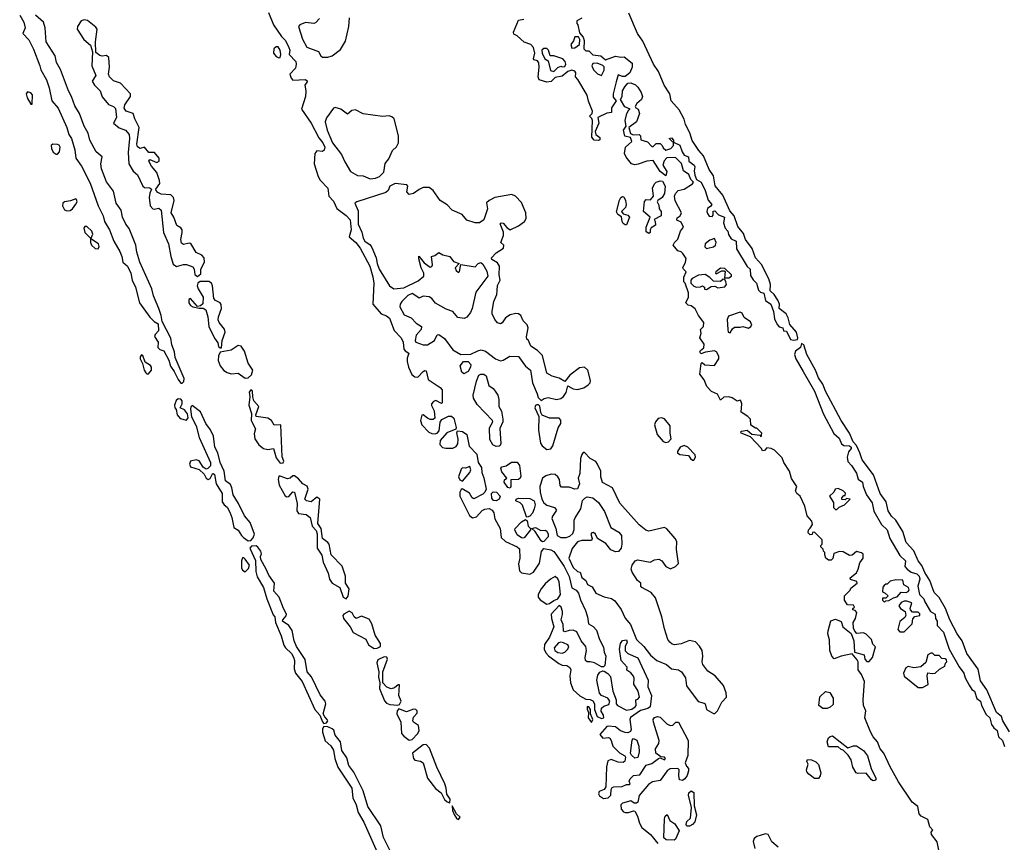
# Model space of a CAD drawing. Extents: x 2923744 to 3052146, y 543855 to 918667.
# Tile 40 of 50: x 2969146 to 2976170, y 861969 to 867833. Entities that reach past the tile are written whole.
import ezdxf

# ---------------------------------------------------------------- set-up
doc = ezdxf.new("R2010")
doc.units = 0

msp = doc.modelspace()

# ---------------------------------------------------------------- linework, layer by layer
at = {"layer": '0CON10XD'}
for points in [[(2969145.7, 867865.7), (2969175.7, 867815.7), (2969185.8, 867775), (2969168.6, 867735), (2969210.2, 867690.2), (2969243.3, 867623.3), (2969289.3, 867505), (2969295.3, 867475), (2969336.5, 867405), (2969356.7, 867346.7), (2969374.6, 867255), (2969421.2, 867201.2), (2969482.8, 867065), (2969496.2, 867015), (2969515.3, 866985.3), (2969538.2, 866905), (2969545.3, 866845.3), (2969587.5, 866787.5), (2969647.7, 866667.7), (2969705.6, 866505.6), (2969742.3, 866435), (2969750, 866395), (2969785.2, 866335), (2969816.4, 866255), (2969860.8, 866180.8), (2969874.8, 866145), (2969881.3, 866105), (2969915, 866075.5), (2969937.8, 866025), (2969947, 865975), (2969972.7, 865925), (2970000.9, 865815), (2970075, 865712.9), (2970105, 865682), (2970134, 865664), (2970135.7, 865615), (2970111.6, 865588.4), (2970107.7, 865575), (2970133.1, 865535), (2970132.2, 865495), (2970145, 865482.5), (2970175, 865471.2), (2970208.5, 865405), (2970222.4, 865362.4), (2970247.9, 865325), (2970275, 865268.1), (2970295, 865242.9), (2970305, 865242)], [(2970305, 865242), (2970315.6, 865254.4), (2970318.5, 865275), (2970255.8, 865425), (2970250, 865465), (2970230, 865515), (2970223.7, 865563.7), (2970162.3, 865682.3), (2970155.8, 865725), (2970138.9, 865775), (2970100.6, 865865), (2970088.8, 865915), (2970002.5, 866105), (2969980.6, 866175), (2969974.3, 866225), (2969925.5, 866345), (2969903.8, 866375), (2969880, 866425), (2969869.5, 866475), (2969834.6, 866524.6), (2969815, 866611.2), (2969765, 866678), (2969729.2, 866770.8), (2969724.2, 866805), (2969733.3, 866855), (2969691.5, 866891.5), (2969645.8, 866975), (2969634.5, 867025), (2969604.5, 867075), (2969573.1, 867163.1), (2969539.5, 867219.5), (2969515.4, 867285), (2969493.2, 867325), (2969436.8, 867476.8), (2969408.5, 867528.5), (2969398.2, 867575), (2969335.5, 867675), (2969328, 867775), (2969314.4, 867815), (2969258.6, 867865)], [(2970415, 866002.4), (2970438, 866022), (2970438.6, 866055), (2970463, 866105), (2970461.2, 866135), (2970445, 866155.4), (2970405, 866173.5), (2970367.6, 866237.6), (2970355, 866240), (2970315, 866230), (2970300.4, 866240.4), (2970294.8, 866265), (2970305.8, 866315), (2970303.8, 866335), (2970295, 866348.2), (2970266.5, 866366.5), (2970245.7, 866425), (2970226.4, 866455), (2970247.2, 866542.8), (2970243.9, 866565), (2970224.2, 866584.2), (2970155, 866590), (2970130.6, 866600.6), (2970118.2, 866615), (2970117.5, 866625), (2970144.7, 866665), (2970143.4, 866686.6), (2970123.9, 866743.9), (2970085, 866789.2), (2970067.5, 866825), (2970075, 866835.8), (2970125, 866814.6), (2970141.2, 866825), (2970141.8, 866845), (2970106.6, 866886.6), (2970066, 866886), (2970035, 866923.3), (2970005, 866914.5), (2969986.7, 866926.7), (2969981.2, 866945), (2969996.8, 867065), (2969966.3, 867125), (2969954.1, 867164.1), (2969905, 867180.2), (2969891.1, 867201.1), (2969895.6, 867225), (2969935.6, 867285), (2969935.8, 867305), (2969865, 867380.4), (2969815, 867396.5), (2969785.6, 867425), (2969780, 867445), (2969785.8, 867495), (2969782.6, 867562.6), (2969765, 867578.2), (2969735, 867573.4), (2969717.4, 867577.4), (2969688.3, 867598.3), (2969686.3, 867675), (2969698.9, 867765), (2969689.5, 867779.5), (2969628.3, 867828.3), (2969605, 867832.7), (2969585, 867824.2), (2969557.5, 867785), (2969556.1, 867765), (2969602.5, 867692.5), (2969651.1, 867651.1), (2969664.2, 867604.2), (2969660.3, 867505), (2969688.8, 867435), (2969663.1, 867395), (2969679.1, 867365), (2969720.2, 867325), (2969735, 867282.3), (2969779, 867229), (2969815, 867213.6), (2969828.7, 867198.7), (2969837.4, 867135), (2969815.7, 867095), (2969855, 867061.9), (2969900.8, 867045), (2969925.5, 867015), (2969929.6, 866985), (2969919.7, 866885), (2969924.2, 866804.2), (2969955, 866753.8), (2969985, 866725.8), (2970025, 866645.4), (2970035, 866637.5), (2970074.2, 866634.2), (2970085.9, 866625.9), (2970073.6, 866596.4), (2970069.2, 866565), (2970076.9, 866505), (2970095, 866484.7), (2970105, 866481.6), (2970138.5, 866488.5), (2970155.6, 866475.6), (2970170.9, 866315), (2970207, 866235), (2970223.8, 866145), (2970240.9, 866090.9), (2970265, 866072.4), (2970315, 866088.6), (2970335, 866088.4), (2970380.6, 866070.6), (2970389.3, 866055), (2970395, 866015.6), (2970415, 866002.4)], [(2970921.2, 867885), (2970957.3, 867797.3), (2971013.8, 867713.8), (2971041.5, 867685), (2971066.5, 867635), (2971071.9, 867615), (2971067.5, 867585), (2971116.1, 867535), (2971119.1, 867515), (2971112.2, 867487.8), (2971073.3, 867445), (2971081.2, 867415), (2971095, 867401.2), (2971185, 867407.5), (2971200, 867395), (2971180, 867365), (2971187.1, 867325), (2971185.6, 867285), (2971156.7, 867195), (2971223.8, 867095), (2971280.2, 866990.2), (2971307.7, 866955), (2971321.5, 866925), (2971317.8, 866902.2), (2971305, 866894.4), (2971265, 866898.8), (2971251.9, 866878.1), (2971247, 866805), (2971274.4, 866714.4), (2971289.5, 866689.5), (2971342.9, 866632.9), (2971350.4, 866575), (2971385, 866539.1), (2971407, 866487), (2971475, 866437.5), (2971502.9, 866405), (2971510.2, 866335), (2971496.4, 866285), (2971544.7, 866245), (2971575.3, 866205), (2971643, 866075), (2971665, 865998.8), (2971671.1, 865955), (2971666, 865805), (2971724.2, 865735), (2971762.9, 865722.9), (2971783.8, 865705), (2971817.9, 865617.9), (2971867.3, 865565), (2971880.3, 865535), (2971886.6, 865485), (2971895, 865472.1), (2971922.5, 865455), (2971910.5, 865419.5), (2971909.5, 865395), (2971918.6, 865355), (2971943.7, 865303.7), (2971965, 865287.1), (2971986, 865284), (2972025, 865325.8), (2972035, 865332), (2972045, 865328.8), (2972058.7, 865268.7), (2972145, 865210.9), (2972158.8, 865195), (2972159.2, 865100.8), (2972155, 865096.7), (2972115, 865118.5), (2972097.8, 865112.2), (2972082.5, 865095), (2972082.3, 865082.3), (2972102, 865045), (2972108.3, 864991.7), (2972095, 864982), (2972075, 864983.3), (2972055, 864991.5), (2972025, 865015.7), (2972015, 865014.2), (2972003.8, 864975), (2972015, 864944.5), (2972065, 864892.9), (2972085, 864882.2), (2972110.3, 864879.7), (2972124.4, 864885.6), (2972137.1, 864902.9), (2972145.8, 864964.2), (2972157.1, 864982.9), (2972204.7, 865005.3), (2972225.3, 865005.3), (2972242, 864992), (2972258.8, 864925), (2972256.4, 864913.6), (2972192.5, 864887.5), (2972145, 864833.3), (2972143.8, 864805), (2972162.2, 864782.2), (2972185, 864777.2), (2972235, 864779.4), (2972259.8, 864790.2), (2972271.6, 864808.4), (2972272.8, 864842.8), (2972263, 864887), (2972268.3, 864901.7), (2972305, 864897.2), (2972335.4, 864875), (2972353, 864793), (2972406.7, 864735), (2972416.2, 864675), (2972440.8, 864640.8), (2972442.7, 864605), (2972456.9, 864566.9), (2972473.1, 864485), (2972464.5, 864465), (2972449.8, 864450.2), (2972385, 864416.8), (2972373.1, 864423.1), (2972355, 864457.1), (2972302.5, 864487.5), (2972295, 864484.3), (2972285.3, 864464.7), (2972285.2, 864435), (2972355, 864297.9), (2972375, 864282.2), (2972405, 864288.2), (2972445, 864333.3), (2972465, 864344.2), (2972495, 864348.4), (2972516.8, 864336.8), (2972527.4, 864317.4), (2972535, 864274.2), (2972572.7, 864205), (2972580.4, 864140.4), (2972611.9, 864111.9), (2972694.7, 864074.7), (2972710, 864060), (2972714.4, 863995), (2972704.5, 863954.5), (2972711.4, 863905), (2972725, 863890), (2972785, 863879.5), (2972810, 863895), (2972855, 863958.8), (2972867.3, 864042.7), (2972885, 864062), (2972935, 864052.9), (2972955, 864040.7), (2972975, 864016.4), (2973028.9, 863935), (2973065, 863863.5), (2973083.8, 863783.8), (2973115.8, 863765), (2973131.4, 863745), (2973146.3, 863696.3), (2973181.9, 863621.9), (2973196.9, 863575), (2973204, 863525), (2973237.4, 863507.4), (2973261.2, 863481.2), (2973280.9, 863415), (2973309.3, 863359.3), (2973314, 863325), (2973326.2, 863295), (2973320.6, 863229.4), (2973309.4, 863220.6), (2973295, 863220), (2973247.4, 863247.4), (2973215.3, 863255.3), (2973195, 863256.2), (2973181.5, 863265), (2973179.5, 863285), (2973188.7, 863335), (2973183.3, 863363.3), (2973151.8, 863405), (2973119.2, 863469.2), (2973095, 863481.6), (2973065, 863479.7), (2973035, 863468.9), (2973025, 863474), (2973022.3, 863522.3), (2973007.5, 863555), (2973018.3, 863591.7), (2973017, 863613), (2973007.7, 863645), (2972995, 863656.9), (2972937.8, 863595), (2972938.8, 863565), (2972955.8, 863505), (2972925, 863430.5), (2972890.1, 863379.9), (2972886.7, 863345), (2972898.7, 863318.7), (2972917.2, 863297.2), (2972992.2, 863242.2), (2973015, 863232.4), (2973048.8, 863228.8), (2973070, 863215), (2973078, 863198), (2973070.9, 863155), (2973073.9, 863105), (2973093.3, 863055), (2973142.3, 863012.3), (2973185, 862989.5), (2973215, 862987.7), (2973235, 862976.5), (2973246.2, 862955), (2973247.1, 862915), (2973265, 862866.2), (2973295, 862850.8), (2973312.5, 862855), (2973310, 862875), (2973294.5, 862904.5), (2973296.5, 862925), (2973311.7, 862938.3), (2973347.9, 862952.1), (2973354.5, 862975), (2973341.1, 862995), (2973296.2, 863016.2), (2973282.7, 863032.7), (2973262.8, 863125), (2973269.6, 863160.4), (2973285, 863182.2), (2973305, 863190), (2973315, 863187.5), (2973341.3, 863171.3), (2973359.7, 863149.7), (2973376.8, 863045), (2973400, 862985), (2973400, 862955), (2973410, 862945), (2973475, 862910), (2973511.7, 862918.3), (2973537.5, 862935), (2973542.5, 862945), (2973540, 862985), (2973555, 862990), (2973566.4, 863003.6), (2973556.7, 863045), (2973526, 863095), (2973528.8, 863138.8), (2973523.6, 863153.6), (2973506.4, 863176.4), (2973477.5, 863195), (2973478.3, 863218.3), (2973437.1, 863265), (2973424.3, 863345), (2973431.2, 863385), (2973445, 863407.5), (2973475, 863412.5), (2973478.8, 863395), (2973463.8, 863365), (2973464.3, 863334.3), (2973485, 863315.7), (2973555, 863283.3), (2973628, 863125), (2973625.8, 863075.8), (2973652.5, 863015), (2973643.3, 862935), (2973627.7, 862922.3), (2973575, 862907.5), (2973502.3, 862857.7), (2973498.5, 862845), (2973507.2, 862772.8), (2973502.5, 862757.5), (2973485, 862749.5), (2973465, 862750.5), (2973432.1, 862762.1), (2973395, 862792.5), (2973345, 862796.9), (2973335, 862794.2), (2973283.6, 862736.4), (2973305, 862711.4), (2973345, 862714.6), (2973355, 862710.4), (2973365.2, 862695.2), (2973376, 862655), (2973425.7, 862605.7), (2973462.9, 862585), (2973466.7, 862575), (2973462.6, 862547.4), (2973451.5, 862538.5), (2973415, 862540.8), (2973365, 862557.9), (2973341.1, 862548.9), (2973332.5, 862507.5), (2973326.8, 862363.2), (2973315, 862345.5), (2973279.5, 862330.5), (2973274.8, 862315), (2973281, 862301), (2973310.6, 862280.6), (2973344.6, 862285), (2973362, 862305), (2973364.7, 862345.3), (2973371.4, 862358.6), (2973385, 862364.6), (2973443.2, 862366.8), (2973475, 862380), (2973495, 862380), (2973500, 862385), (2973493.3, 862405), (2973499.7, 862420.3), (2973525, 862444.3), (2973569.3, 862450.7), (2973615, 862518.8), (2973655, 862530), (2973703, 862567), (2973715, 862570), (2973745, 862557.5), (2973752.5, 862565), (2973745, 862576.2), (2973718.3, 862578.3), (2973684.2, 862604.2), (2973682, 862635), (2973705, 862673.3), (2973706.8, 862693.2), (2973666.9, 862825), (2973665.8, 862845), (2973675, 862858.8), (2973695, 862866), (2973715, 862861.2), (2973762.1, 862812.1), (2973785, 862801.4), (2973805.8, 862804.2), (2973827.5, 862825), (2973845, 862824), (2973914, 862695), (2973913, 862587), (2973892.5, 862535), (2973901.7, 862511.7), (2973917.5, 862495), (2973917, 862477), (2973906.2, 862445), (2973889.5, 862420.5), (2973875, 862410), (2973853.3, 862415), (2973847.5, 862445), (2973850, 862485), (2973840, 862495), (2973785, 862493.3), (2973765, 862478.8), (2973715, 862408.8), (2973660.6, 862399.4), (2973630.3, 862379.7), (2973565, 862302.5), (2973554.2, 862255), (2973545, 862247.1), (2973528.5, 862248.5), (2973505, 862264), (2973445, 862247.8), (2973434.6, 862235), (2973435.7, 862205), (2973452.5, 862185), (2973465, 862181.1), (2973488.7, 862181.3), (2973525, 862194), (2973535, 862190), (2973552.5, 862155), (2973566.2, 862105), (2973583.3, 862075), (2973645, 862024.3), (2973699.1, 861959.1)], [(2971285, 867842), (2971255, 867810), (2971245, 867806.2), (2971185, 867812.7), (2971143.3, 867796.7), (2971134.8, 867785.2), (2971162.1, 867695), (2971195, 867637.3), (2971277, 867607), (2971293.1, 867575), (2971305, 867566.9), (2971345, 867564.6)], [(2971345, 867564.6), (2971375.2, 867574.8), (2971435, 867620.5), (2971470.7, 867679.3), (2971492.8, 867785), (2971499, 867845)], [(2973275, 866971.2), (2973245, 866973.8), (2973227.5, 866995), (2973232.5, 867115), (2973228.3, 867128.3), (2973210, 867145), (2973230, 867165), (2973231.7, 867181.7), (2973202.7, 867252.7), (2973194.2, 867295), (2973127, 867407), (2973110, 867425), (2973112.5, 867455), (2973106.7, 867466.7), (2973085, 867473.3), (2973055, 867463.3), (2973015, 867430), (2972965, 867421.2), (2972937.5, 867392.5), (2972905, 867386.7), (2972852.5, 867405), (2972843.8, 867425), (2972852.5, 867495), (2972850, 867525), (2972838.8, 867538.8), (2972816.4, 867546.4), (2972810, 867555), (2972820, 867595), (2972810, 867635), (2972792.5, 867655), (2972745, 867672.5), (2972695, 867717.5), (2972670, 867730), (2972667.5, 867745), (2972705, 867830), (2972743, 867837)], [(2973155.9, 867844.1), (2973120, 867825), (2973120, 867805), (2973127, 867797), (2973140, 867740), (2973165, 867707.5), (2973172.5, 867685), (2973170, 867625), (2973185, 867610), (2973205, 867610), (2973235, 867582.5), (2973292.5, 867575), (2973325, 867546.7), (2973395, 867574), (2973435, 867565.8), (2973457.7, 867567.7), (2973515, 867522.5), (2973516.1, 867493.9), (2973497.5, 867455), (2973465, 867427.5), (2973445, 867427.5), (2973415, 867440), (2973400.5, 867389.5), (2973378.8, 867305), (2973380.5, 867280.5), (2973400, 867255), (2973366.7, 867205), (2973368.3, 867171.7), (2973335, 867167.5), (2973270, 867135), (2973278, 867095), (2973250, 867035), (2973256.7, 867015), (2973285, 866992.5), (2973285, 866977.5), (2973275, 866971.2)], [(2974027, 865493), (2974028.8, 865518.8), (2973998.8, 865565), (2974007, 865597), (2974003.3, 865625), (2974023.6, 865646.4), (2974026.2, 865675), (2973987.5, 865725), (2973965, 865772.5), (2973935, 865792.5), (2973915, 865796.7), (2973898.8, 865815), (2973916.7, 865855), (2973916.7, 865885), (2973893.6, 865953.6), (2973882.5, 865965), (2973883.6, 865996.4), (2973900, 866035), (2973880, 866055), (2973877.5, 866065), (2973896.4, 866103.6), (2973899.3, 866129.3), (2973876.4, 866166.4), (2973865, 866177.5), (2973840, 866185), (2973807.5, 866225), (2973816.7, 866245), (2973841.4, 866268.6), (2973858.8, 866325), (2973880, 866355), (2973865, 866390), (2973833, 866403), (2973835, 866420), (2973856.4, 866433.6), (2973867.5, 866455), (2973822.3, 866542.3), (2973816.7, 866575), (2973823.3, 866595), (2973842.5, 866615), (2973885, 866623.8), (2973945, 866662.5), (2973952.5, 866675), (2973933.9, 866693.9), (2973919.3, 866729.3), (2973880, 866755), (2973867, 866807), (2973825, 866850), (2973763, 866847), (2973743, 866827), (2973732.5, 866795), (2973761.7, 866751.7), (2973755, 866720), (2973715, 866750), (2973665, 866830), (2973620, 866825), (2973557, 866803), (2973535, 866798.6), (2973510, 866805), (2973471.7, 866851.7), (2973459.5, 866879.5), (2973468.1, 866925), (2973511.4, 866965), (2973501.9, 866991.9), (2973463.1, 867003.1), (2973454, 867045), (2973473.3, 867075), (2973465.8, 867115), (2973475.9, 867164.1), (2973490, 867190), (2973500, 867195), (2973462.2, 867212.2), (2973432.5, 867265), (2973443.3, 867285), (2973446, 867325), (2973462, 867355), (2973485, 867380), (2973505, 867383.8), (2973538.1, 867368.1), (2973555, 867351.2), (2973580, 867315), (2973588, 867285), (2973581.2, 867265), (2973548.8, 867235), (2973537.5, 867215), (2973540, 867205), (2973557.5, 867195), (2973566.7, 867165), (2973546.4, 867103.6), (2973490, 867065), (2973502.4, 867022.4), (2973521.3, 867011.3), (2973565, 867013.8), (2973573.8, 867005), (2973577, 866977), (2973625, 866962.5), (2973655, 866930), (2973665, 866930), (2973685, 866950), (2973715, 866950), (2973730, 866935), (2973735, 866920), (2973755, 866902.5), (2973790, 866915), (2973810, 866935), (2973810, 866960), (2973801.7, 866961.7), (2973780, 866985), (2973795, 866990), (2973810, 866975), (2973810, 866960), (2973855, 866937.5), (2973871.2, 866891.2), (2973887, 866867), (2973917.5, 866855), (2973920, 866825), (2973956.7, 866795), (2973962.5, 866785), (2973957.5, 866755), (2973962.5, 866725), (2973973.3, 866693.3), (2974007.5, 866675), (2974036.4, 866616.4), (2974057, 866547), (2974082.5, 866515), (2974076.4, 866503.6), (2974053, 866487), (2974047.5, 866465), (2974051.7, 866451.7), (2974065, 866432.5), (2974085, 866430), (2974091.7, 866438.3), (2974093.3, 866466.7), (2974105, 866470), (2974130.8, 866440.8), (2974172.5, 866425), (2974166, 866385), (2974177.3, 866347.3), (2974198, 866325), (2974202.3, 866302.3), (2974221.1, 866271.1), (2974256.7, 866255), (2974259.2, 866199.2), (2974334.4, 866074.4), (2974356, 866055), (2974358.6, 866008.6), (2974377.3, 865977.3), (2974400.8, 865955), (2974415.6, 865905), (2974430.7, 865890.7), (2974455, 865882.5), (2974465, 865831.2), (2974503.8, 865803.8), (2974522.7, 865752.7), (2974530.4, 865700.4), (2974548.9, 865658.9), (2974564.5, 865644.5), (2974590, 865635), (2974594.2, 865614.2), (2974615, 865612.5), (2974645, 865553.3), (2974665, 865548.8), (2974695, 865552.5), (2974697.5, 865565), (2974687.8, 865605), (2974640.5, 865660.5), (2974627.5, 865707.5), (2974612.9, 865735), (2974564.3, 865774.3), (2974565.6, 865805), (2974555, 865833.3), (2974526.9, 865875), (2974499.2, 865899.2), (2974502.9, 865945), (2974490, 865985), (2974437, 866087), (2974395.8, 866135), (2974371, 866201), (2974323.9, 866265), (2974309.3, 866309.3), (2974268.7, 866358.7), (2974242.5, 866435), (2974210.8, 866470.8), (2974161.9, 866581.9), (2974107.8, 866647.8), (2974095, 866720), (2974064.3, 866764.3), (2974022.9, 866862.9), (2973990.3, 866900.2), (2973942.2, 866972.2), (2973926.3, 867026.3), (2973894.2, 867085), (2973884.8, 867124.8), (2973849.3, 867189.3), (2973792.8, 867255), (2973782.5, 867305), (2973743.2, 867365), (2973703.4, 867463.4), (2973667.9, 867515), (2973590.3, 867680.2), (2973554, 867735), (2973490.4, 867880.4)], [(2973085, 867630), (2973105, 867632.5), (2973140, 867655), (2973141.7, 867691.7), (2973131.7, 867711.7), (2973105, 867710), (2973096.7, 867683.3), (2973077.5, 867655), (2973085, 867630)], [(2970995, 867561.4), (2971005, 867563.8), (2971008.9, 867585), (2971002.9, 867615), (2970988.6, 867638.6), (2970975, 867640), (2970957.5, 867625), (2970955.6, 867595), (2970975, 867570.6), (2970995, 867561.4)], [(2972955, 867462.5), (2972985, 867492.5), (2973005, 867502.5), (2973015, 867497.5), (2973035, 867500), (2973042.5, 867515), (2973037.5, 867535), (2973020, 867555), (2972955, 867576.2), (2972930, 867575), (2972917.5, 867615), (2972905, 867626.7), (2972885, 867627.5), (2972870, 867615), (2972872.5, 867595), (2972892.5, 867555), (2972915, 867540), (2972931.7, 867471.7), (2972955, 867462.5)], [(2973295, 867436.2), (2973315.8, 867474.2), (2973315, 867496.7), (2973305, 867506.7), (2973265, 867523.8), (2973235, 867520), (2973226.7, 867505), (2973238.8, 867475), (2973267, 867447), (2973295, 867436.2)], [(2969235, 867230), (2969236.9, 867296.9), (2969225, 867312), (2969202.1, 867317.9), (2969192.4, 867305), (2969199.3, 867275), (2969225, 867230), (2969235, 867230)], [(2971645, 866699.1), (2971685, 866702), (2971711.9, 866715), (2971742.9, 866745), (2971752.3, 866807.7), (2971779.7, 866840.3), (2971805, 866900.8), (2971833.1, 866926.9), (2971846.9, 866955), (2971848.5, 867005), (2971816.9, 867125), (2971801.2, 867141.2), (2971781.7, 867148.3), (2971735, 867143.1), (2971595, 867162), (2971540.7, 867190.7), (2971515, 867186.2), (2971485, 867160), (2971435.6, 867195.6), (2971395, 867205.8), (2971385, 867202.5), (2971335, 867132.7), (2971324.1, 867105), (2971339.8, 867045), (2971377.2, 866955), (2971441.8, 866871.8), (2971465, 866818.8), (2971505, 866751.8), (2971555, 866722.7), (2971595, 866718.6), (2971645, 866699.1)], [(2969405, 866873.4), (2969415, 866875.4), (2969428.9, 866891.1), (2969433.4, 866925), (2969427.3, 866937.3), (2969415, 866944.1), (2969382.5, 866945), (2969369.3, 866935), (2969371.4, 866915), (2969385, 866888.5), (2969405, 866873.4)], [(2972865, 865117.5), (2972886.9, 865133.1), (2972915, 865139.4), (2972975, 865124.4), (2973005, 865131.5), (2973025, 865145.6), (2973044.4, 865175), (2973055, 865222.5), (2973095, 865200.6), (2973124.5, 865195.5), (2973170.7, 865209.3), (2973200.9, 865229.1), (2973215.7, 865244.3), (2973218.7, 865261.3), (2973199.7, 865335), (2973175, 865355.4), (2973139.7, 865350.2), (2973071.3, 865298.7), (2973035, 865253.3), (2972995, 865276.2), (2972945, 865290.8), (2972905, 865313.3), (2972875, 865440), (2972840, 865475), (2972791.4, 865505), (2972775.3, 865545.3), (2972764.2, 865555), (2972761.3, 865571.3), (2972774.1, 865635), (2972765, 865656.4), (2972736.6, 865686.6), (2972719.7, 865725), (2972705, 865735.9), (2972685, 865738.8), (2972645, 865727.7), (2972611.9, 865708.1), (2972587.3, 865672.7), (2972575, 865664.7), (2972555, 865671.5), (2972535, 865694.5), (2972517.1, 865735), (2972516.5, 865755), (2972528.8, 865825), (2972549.7, 865875), (2972552.4, 865902.4), (2972553.2, 865936.8), (2972574.4, 865975), (2972566.2, 866015), (2972567.5, 866075), (2972555, 866099.2), (2972515, 866122.5), (2972512.5, 866135), (2972545, 866170), (2972597.5, 866205), (2972600, 866225), (2972577.5, 866245), (2972596.7, 866293.3), (2972597.5, 866317.5), (2972573.6, 866376.4), (2972580, 866385), (2972595, 866383.3), (2972621.1, 866351.1), (2972645, 866335.8), (2972705, 866364.5), (2972745.8, 866395), (2972758.8, 866415), (2972756.7, 866455), (2972725, 866530), (2972682.5, 866575), (2972655.8, 866585.8), (2972535, 866565.6), (2972493.8, 866545), (2972475, 866526.7), (2972482, 866485), (2972456.7, 866405), (2972425, 866384.1), (2972395, 866384), (2972335, 866404.6), (2972302.9, 866445), (2972230, 866475), (2972195, 866513.8), (2972145.6, 866545), (2972094.3, 866615), (2972065.6, 866635.6), (2972025, 866636.7), (2971995, 866623.5), (2971955, 866593.5), (2971925, 866586), (2971908, 866605), (2971914, 866645), (2971906.7, 866656.7), (2971825, 866666), (2971785, 866646.2), (2971773.3, 866615), (2971757.9, 866602.1), (2971550, 866535), (2971537.5, 866525), (2971559.8, 866469.8), (2971560.8, 866375), (2971587, 866317), (2971596.4, 866275), (2971608.1, 866255), (2971646.7, 866226.7), (2971658.7, 866208.7), (2971688.8, 866135), (2971694.8, 866095), (2971710.6, 866055), (2971784.5, 865935), (2971815, 865915.3), (2971885, 865921.1), (2971989.4, 865970.6), (2972028.9, 866005), (2972028.1, 866025), (2972008.9, 866065), (2971992.3, 866127.7), (2971993.6, 866146.4), (2972030.4, 866100.4), (2972075, 866069.2), (2972086.7, 866073.3), (2972090.8, 866085), (2972083.3, 866145), (2972107.7, 866152.3), (2972135, 866172.5), (2972165, 866156.7), (2972215, 866145.8), (2972239.7, 866109.7), (2972280, 866095), (2972252, 866065), (2972259.2, 866045), (2972275, 866030.8), (2972282.3, 866037.7), (2972292.5, 866087.5), (2972395, 866071.2), (2972415.7, 866094.3), (2972435, 866101.2), (2972448.9, 866088.9), (2972479.1, 866039.1), (2972484.5, 866005), (2972400.4, 865889.6), (2972374.7, 865775), (2972362.4, 865745), (2972335, 865713.3), (2972317.2, 865702.8), (2972271, 865711), (2972235, 865751.7), (2972188.6, 865768.6), (2972113, 865813), (2972085.5, 865845.5), (2972067.3, 865857.3), (2972025, 865861.4), (2971995, 865847.5), (2971965, 865869.6), (2971945, 865880), (2971915, 865867), (2971872.1, 865825), (2971860.3, 865805), (2971858.4, 865785), (2971888.7, 865728.7), (2971937.5, 865707.5), (2971975, 865668.6), (2972012, 865645), (2972010.8, 865625), (2971975, 865584), (2971966.2, 865546.2), (2971972.7, 865535), (2972025, 865514), (2972056, 865515), (2972105.7, 865545), (2972124.2, 865585.8), (2972135, 865589.2), (2972175, 865560.5), (2972235, 865480.5), (2972293.3, 865445), (2972365, 865447.9), (2972415, 865473.2), (2972438.5, 865478.5), (2972469.7, 865469.7), (2972540.5, 865415), (2972575, 865401.1), (2972594.7, 865405.3), (2972642.5, 865435), (2972705, 865430.8), (2972755, 865363.3), (2972790, 865335), (2972804.5, 865245), (2972836.3, 865166.3), (2972845, 865140), (2972865, 865117.5)], [(2973635, 866307.5), (2973615, 866320), (2973613.9, 866353.9), (2973642.5, 866425), (2973596.7, 866465), (2973603, 866537), (2973615, 866550), (2973645, 866547.5), (2973666, 866574), (2973660.8, 866635), (2973675.8, 866664.2), (2973686.1, 866673.9), (2973715, 866683.3), (2973731.7, 866681.7), (2973750, 866645), (2973746.7, 866595), (2973730, 866565), (2973697.5, 866545), (2973692.5, 866535), (2973705, 866510), (2973708, 866485), (2973721.2, 866465), (2973722.5, 866435), (2973671.7, 866408.3), (2973680, 866395), (2973681.7, 866368.3), (2973650.7, 866349.3), (2973642.5, 866335), (2973642.5, 866315), (2973635, 866307.5)], [(2969485, 866469.4), (2969505, 866472.9), (2969523.4, 866485), (2969545, 866517.1), (2969555.3, 866535), (2969552.1, 866552.1), (2969545, 866555.5), (2969508.7, 866541.3), (2969465.3, 866534.7), (2969454.2, 866525.8), (2969451.2, 866505), (2969465, 866478.4), (2969485, 866469.4)], [(2973475, 866370), (2973465, 866370), (2973450.7, 866380.7), (2973442.5, 866395), (2973438.3, 866428.3), (2973412.5, 866445), (2973403.8, 866463.8), (2973424.1, 866545.9), (2973433.9, 866566.1), (2973445, 866572.5), (2973455, 866570), (2973467.5, 866545), (2973473.3, 866515), (2973466.7, 866495), (2973440, 866465), (2973450, 866450), (2973485, 866440), (2973495.9, 866425.9), (2973475, 866370)], [(2969705, 866200.4), (2969713.4, 866215), (2969708.7, 866235), (2969661.2, 866265), (2969655.8, 866275), (2969666.7, 866305), (2969659.6, 866325), (2969625, 866357.9), (2969610.4, 866359.6), (2969604, 866346), (2969611.2, 866315), (2969650, 866275), (2969650.4, 866245), (2969658.8, 866225), (2969685, 866201.4), (2969705, 866200.4)], [(2974045, 866202.5), (2974055, 866203.3), (2974095, 866212.5), (2974110, 866225), (2974114, 866245), (2974102.5, 866272.5), (2974068.8, 866261.2), (2974036, 866235), (2974033.9, 866213.9), (2974045, 866202.5)], [(2974172.5, 865992.5), (2974205, 865993.8), (2974222.5, 866005), (2974223.3, 866015), (2974175, 866060), (2974145, 866062.5), (2974112.5, 866035), (2974110, 866025), (2974115, 866020), (2974155, 866042.5), (2974171.7, 866041.7), (2974177.5, 866037.5), (2974172.5, 865992.5)], [(2974045, 865910), (2974078.3, 865931.7), (2974105, 865932.5), (2974125, 865922.5), (2974175, 865927.5), (2974187.5, 865945), (2974183.3, 865965), (2974175, 865980), (2974165, 865982.5), (2974145, 865966.7), (2974095, 865970), (2974070, 865995), (2974035.8, 866015.8), (2973989.1, 866010.9), (2973942.5, 865987.5), (2973933.3, 865975), (2973932.5, 865955), (2973953.9, 865933.9), (2973975, 865926.7), (2974001.7, 865928.3), (2974016.4, 865936.4), (2974030, 865925), (2974031.7, 865911.7), (2974045, 865910)], [(2970585, 865492.5), (2970589.4, 865545), (2970611.6, 865605), (2970607.1, 865627.1), (2970567.5, 865675), (2970562.4, 865692.4), (2970564, 865715), (2970584.3, 865774.3), (2970583.3, 865803.3), (2970575, 865815.2), (2970541.4, 865831.4), (2970530, 865845), (2970521.7, 865935), (2970514.1, 865955), (2970495, 865965.6), (2970433, 865967), (2970415.8, 865955), (2970411.3, 865935), (2970417.7, 865915), (2970455.1, 865855.1), (2970452, 865808), (2970435, 865792.5), (2970415, 865788.1), (2970365, 865845.4), (2970352.4, 865837.6), (2970352, 865815), (2970365, 865795.5), (2970381.4, 865785), (2970426.1, 865776.1), (2970455, 865777.3), (2970473.3, 865765), (2970489, 865715), (2970495.8, 865645), (2970535, 865563.1), (2970559.4, 865529.4), (2970565, 865503.3), (2970575, 865492.5), (2970585, 865492.5)], [(2974215, 865600), (2974230.7, 865629.3), (2974245, 865640), (2974285, 865640), (2974305, 865646.7), (2974345, 865633.3), (2974362.5, 865645), (2974367.5, 865655), (2974358.3, 865678.3), (2974315, 865710), (2974300.7, 865740.7), (2974285, 865747.5), (2974201.2, 865718.8), (2974193.8, 865695), (2974197.5, 865625), (2974200, 865605), (2974215, 865600)], [(2970755, 865278.2), (2970775, 865279.6), (2970798.8, 865301.2), (2970809.8, 865335), (2970776.1, 865385), (2970749.1, 865469.1), (2970726.5, 865506.5), (2970705, 865510.2), (2970655, 865476.4), (2970575, 865462), (2970563.4, 865436.6), (2970562.6, 865402.6), (2970576.3, 865365), (2970603.1, 865333.1), (2970625, 865318.1), (2970655, 865309.2), (2970705, 865312.1), (2970755, 865278.2)], [(2976205.7, 862755), (2976160, 862835), (2976148.8, 862865), (2976113.8, 862893.8), (2976045.9, 863055.9), (2975999.7, 863119.7), (2975982.4, 863202.4), (2975903.1, 863315), (2975868.9, 863405), (2975833.2, 863455), (2975780, 863555), (2975751.2, 863635), (2975705, 863714.4), (2975669.3, 863749.3), (2975638.8, 863835), (2975602.7, 863892.7), (2975581.1, 863941.1), (2975555.3, 863975.3), (2975525, 864047.1), (2975469.5, 864105), (2975445.6, 864185), (2975395, 864264.2), (2975365, 864294), (2975342.1, 864332.1), (2975327.5, 864395), (2975284.4, 864455), (2975237.6, 864587.6), (2975155, 864696.2), (2975140, 864745), (2975115, 864796.2), (2975092.5, 864822.5), (2975065.6, 864885), (2975005.6, 864975), (2974894.5, 865185), (2974875.5, 865235.5), (2974845, 865278.8), (2974822.9, 865335), (2974760, 865445), (2974738.8, 865515), (2974722.5, 865525), (2974716.7, 865495), (2974680.5, 865469.5), (2974672.2, 865445), (2974681.5, 865415), (2974734.4, 865325), (2974815.5, 865185), (2974880.4, 865020.4), (2974953.3, 864883.3), (2974990.8, 864850.8), (2975008.6, 864808.6), (2975025, 864798), (2975066, 864796), (2975076.1, 864786.1), (2975077.5, 864775), (2975058.3, 864751.7), (2975048.6, 864715), (2975053.2, 864683.2), (2975080, 864655), (2975115, 864600), (2975126.6, 864556.6), (2975158, 864535), (2975162.9, 864505), (2975185.5, 864445.5), (2975227.5, 864387.5), (2975240, 864330), (2975294.3, 864235), (2975334.2, 864195), (2975353.5, 864133.5), (2975423.3, 864013.3), (2975463.8, 863975), (2975460.8, 863935), (2975476.2, 863915), (2975505, 863893.3), (2975545, 863883.3), (2975563.3, 863865), (2975567.5, 863845), (2975553.3, 863795), (2975565.6, 863735.6), (2975596.7, 863705), (2975602.3, 863682.3), (2975642.5, 863615), (2975676.7, 863595), (2975680, 863565), (2975690, 863545), (2975690, 863515), (2975735, 863467.5), (2975775.6, 863345.6), (2975848.6, 863218.6), (2975880, 863175), (2975890, 863140), (2975918.6, 863088.6), (2975938.6, 863058.6), (2975956.2, 863045), (2975974.2, 862994.2), (2976000, 862975), (2976006, 862945), (2976039.2, 862879.2), (2976067.5, 862855), (2976078.1, 862808.1), (2976094.3, 862784.3), (2976118.8, 862765), (2976129.3, 862719.3), (2976156.2, 862695), (2976170.7, 862650.7)], [(2970055, 865306.8), (2970065, 865307.5), (2970085.8, 865334.2), (2970086.3, 865356.3), (2970077.8, 865367.8), (2970040.8, 865390.9), (2970025, 865438.1), (2970015, 865444.4), (2970005, 865428.8), (2970004.8, 865415), (2970022.9, 865382.9), (2970033.8, 865335), (2970045, 865315.4), (2970055, 865306.8)], [(2975705, 861900), (2975691.7, 861971.7), (2975650, 862025), (2975648.3, 862041.7), (2975660, 862055), (2975638.3, 862078.3), (2975625, 862130), (2975575.9, 862155.9), (2975561.4, 862171.4), (2975552, 862225), (2975511.2, 862255), (2975415, 862400), (2975355, 862506.7), (2975311.2, 862605), (2975284.2, 862635), (2975265.9, 862685.9), (2975235, 862721.2), (2975215.8, 862755), (2975173.8, 862855), (2975182, 862905), (2975166.2, 862945), (2975163.8, 862985), (2975171.2, 863115), (2975150, 863165), (2975128.3, 863198.3), (2975126.2, 863255), (2975120.5, 863270.5), (2975085, 863312.5), (2975005, 863296.7), (2974955, 863277.5), (2974940, 863295), (2974924, 863335), (2974923, 863413), (2974910, 863455), (2974913.3, 863475), (2974931.7, 863548.3), (2974965, 863560), (2975005, 863542.5), (2975016.7, 863505), (2975077, 863457), (2975096.7, 863405), (2975100, 863325), (2975170, 863305), (2975173.6, 863273.6), (2975188.3, 863258.3), (2975205, 863257.5), (2975228.8, 863285), (2975251.7, 863361.7), (2975231.7, 863381.7), (2975222.5, 863415), (2975185, 863453.3), (2975165, 863461.2), (2975118.3, 863458.3), (2975103, 863473), (2975093.3, 863495), (2975092.5, 863535), (2975107.5, 863565), (2975117, 863607), (2975105, 863620), (2975090, 863625), (2975090, 863635), (2975100, 863645), (2975095, 863660), (2975051.7, 863661.7), (2975030, 863695), (2975030, 863725), (2975070, 863765), (2975075, 863780), (2975120, 863815), (2975118.3, 863828.3), (2975071.7, 863841.7), (2975070, 863855), (2975115, 863890), (2975127.5, 863915), (2975138.3, 863961.7), (2975162.5, 863995), (2975161.7, 864021.7), (2975151.7, 864031.7), (2975115, 864042.5), (2975085, 864016.7), (2975065, 864013.3), (2975019.5, 864039.5), (2974995, 864041.2), (2974953.6, 864026.4), (2974947.5, 863992.5), (2974935, 863980), (2974915, 863980), (2974897.5, 863995), (2974888.3, 864018.3), (2974890, 864035), (2974880, 864045), (2974878.3, 864058.3), (2974860, 864075), (2974860, 864085), (2974870, 864095), (2974870, 864125), (2974815, 864180), (2974801.7, 864178.3), (2974798.3, 864161.7), (2974785, 864160), (2974770, 864175), (2974772.5, 864195), (2974785, 864207.5), (2974801.2, 864235), (2974797.7, 864257.7), (2974763.8, 864295), (2974746, 864366), (2974712.5, 864435), (2974690, 864455), (2974680, 864475), (2974690, 864505), (2974652, 864562), (2974636.2, 864615), (2974597.5, 864675), (2974585, 864710), (2974530, 864765), (2974507, 864777), (2974475, 864780), (2974458.3, 864761.7), (2974445, 864760), (2974436.4, 864776.4), (2974359.3, 864859.3), (2974292.5, 864885), (2974290, 864895), (2974295, 864900), (2974335, 864907.5), (2974368.3, 864878.3), (2974425, 864870), (2974435, 864860), (2974440, 864885), (2974405, 864920), (2974395, 864920), (2974361.7, 864941.7), (2974360, 864985), (2974340, 865005), (2974292.5, 865035), (2974296.7, 865095), (2974290, 865115), (2974285, 865120), (2974265, 865112.5), (2974228.3, 865138.3), (2974205, 865144), (2974168.3, 865141.7), (2974145, 865120), (2974123, 865163), (2974081.7, 865181.7), (2974047.7, 865217.7), (2974028.8, 865265), (2973997, 865307), (2974008.3, 865381.7), (2974015, 865390), (2974033.6, 865373.6), (2974101.7, 865368.3), (2974132.5, 865415), (2974132.5, 865435), (2974117.5, 865465), (2974103, 865473), (2974037, 865463), (2974005, 865450), (2973997.5, 865465), (2974002.5, 865475), (2974027, 865493)], [(2972315, 865307.5), (2972299.2, 865319.2), (2972287.8, 865365), (2972312, 865395), (2972345, 865397), (2972363.1, 865375), (2972361.8, 865355), (2972345, 865325.8), (2972315, 865307.5)], [(2972545, 864790), (2972522.1, 864802.1), (2972499.8, 864839.8), (2972497.2, 864922.8), (2972520.6, 864965), (2972519.4, 864975), (2972408.9, 865088.9), (2972382.6, 865135), (2972381.7, 865155), (2972405, 865257.1), (2972421.8, 865298.2), (2972435, 865306), (2972456.4, 865306.4), (2972473.3, 865295), (2972492.9, 865225), (2972523.7, 865203.7), (2972538.1, 865185), (2972555.8, 865155), (2972564.3, 865125), (2972563.3, 865075), (2972582.3, 865042.3), (2972592.5, 864985), (2972592.5, 864965), (2972571.5, 864918.5), (2972577.5, 864812.5), (2972572.9, 864797.1), (2972565, 864792), (2972545, 864790)], [(2971005, 864671.4), (2971025, 864673.6), (2971030.5, 864685), (2971017.4, 864717.4), (2971008, 864945), (2970961.2, 864941.2), (2970941.4, 864975), (2970915, 864992.5), (2970832, 865005), (2970829.2, 865015), (2970850.7, 865075), (2970816.7, 865115), (2970807.9, 865145), (2970807.2, 865185), (2970795, 865193.3), (2970783.5, 865176.5), (2970787.7, 865145), (2970781.3, 865085), (2970799.1, 865025), (2970797.9, 864975), (2970828.9, 864915), (2970818.9, 864881.1), (2970823.7, 864843.7), (2970851.6, 864801.6), (2970885, 864777.1), (2970915, 864767.7), (2970955.3, 864775.3), (2970975, 864710.5), (2971005, 864671.4)], [(2970335, 864978.1), (2970348.1, 864995), (2970343, 865023), (2970320.7, 865050.7), (2970290, 865065), (2970304.4, 865095), (2970304.4, 865115), (2970295, 865128.1), (2970275, 865131.1), (2970262.7, 865117.3), (2970249.6, 865085), (2970252.7, 865065), (2970263.1, 865053.1), (2970269.2, 865015), (2970290.1, 864990.1), (2970335, 864978.1)], [(2970775, 864117.8), (2970795, 864119.4), (2970811.2, 864138.8), (2970820, 864165), (2970789.6, 864249.6), (2970750, 864295), (2970706.5, 864385), (2970668, 864445), (2970660.2, 864495), (2970650, 864520), (2970612.7, 864545), (2970605.5, 864615.5), (2970576.3, 864676.3), (2970558.8, 864745), (2970537.4, 864785), (2970528.2, 864865), (2970508, 864908), (2970473.3, 864953.3), (2970435, 865036.4), (2970375, 865082.5), (2970366.2, 865073.8), (2970363, 865057), (2970370.9, 865000.9), (2970405, 864938.6), (2970427, 864855), (2970507.5, 864675), (2970507.1, 864652.9), (2970487.6, 864632.4), (2970475, 864628.6), (2970455, 864642.5), (2970427.1, 864687.1), (2970405, 864696.3), (2970363.6, 864685), (2970357.1, 864665), (2970364.7, 864645), (2970425.8, 864625.8), (2970462.3, 864592.3), (2970476.7, 864565), (2970490, 864555), (2970505, 864562.5), (2970520, 864595), (2970525, 864598), (2970535, 864591.2), (2970547.7, 864525), (2970590.3, 864455), (2970590.6, 864395), (2970603.8, 864375), (2970625, 864358.1), (2970645, 864321.5), (2970659.7, 864285), (2970673.5, 864213.5), (2970705, 864194.4), (2970726.9, 864155), (2970741.3, 864141.3), (2970775, 864117.8)], [(2972905, 864770), (2972935, 864773.3), (2972948.8, 864795), (2972987.6, 864922.4), (2973005.6, 864955), (2973005, 864977.5), (2972995, 864991.2), (2972925, 864992.5), (2972873.9, 865013.9), (2972863.6, 865033.6), (2972857, 865077), (2972847, 865087), (2972835, 865087.5), (2972825, 865082.5), (2972821.2, 865065), (2972850, 865005), (2972847.7, 864907.7), (2972862, 864815), (2972873.8, 864795), (2972905, 864770)], [(2973755, 864819.1), (2973775, 864822.5), (2973793.1, 864845), (2973785.5, 864885), (2973786.3, 864936.4), (2973745, 864986.4), (2973725, 864993.6), (2973700.6, 864989.4), (2973680.8, 864965), (2973674, 864945), (2973693.3, 864875), (2973735.5, 864825.5), (2973755, 864819.1)], [(2974105, 862887.5), (2974122.5, 862905), (2974155, 862967.5), (2974187.3, 863002.7), (2974185.8, 863035), (2974167.5, 863087.5), (2974106.4, 863156.4), (2974055, 863187.5), (2974019.5, 863235), (2974013.5, 863255), (2974019.6, 863295), (2974014.7, 863335), (2973996.2, 863366.2), (2973966.8, 863396.8), (2973925, 863406.5), (2973865, 863383.4), (2973817.2, 863377.2), (2973800.7, 863380.7), (2973784, 863395), (2973770, 863415), (2973745, 863491.2), (2973725.4, 863575), (2973681.2, 863711.2), (2973649.4, 863749.4), (2973583.3, 863785), (2973576.7, 863795), (2973577.5, 863815), (2973553.3, 863835), (2973513.8, 863895), (2973508.8, 863915), (2973513.8, 863945), (2973537.5, 863975), (2973555, 863983.3), (2973643.6, 863966.4), (2973675, 863983.3), (2973705, 863987.5), (2973726.7, 863975), (2973755, 863934), (2973787.7, 863917.7), (2973825, 863934.2), (2973845.7, 863955), (2973832.2, 864055), (2973833, 864113), (2973822.5, 864135), (2973762.7, 864202.7), (2973745, 864213.8), (2973635, 864185.8), (2973612.9, 864192.9), (2973565, 864231.4), (2973426.7, 864386.7), (2973374.5, 864495), (2973303.3, 864533.3), (2973291.9, 864575), (2973291.1, 864615), (2973267.7, 864665), (2973255, 864682.9), (2973215.8, 864705.8), (2973175, 864747.5), (2973165, 864747.5), (2973155, 864733.8), (2973145.8, 864705.8), (2973141.1, 864598.9), (2973129.2, 864565), (2973138.6, 864525), (2973125, 864489.2), (2973105, 864486.9), (2973065, 864501.4), (2973010.3, 864500.3), (2973002.2, 864512.2), (2972997.1, 864555), (2972984.5, 864574.5), (2972965, 864589.8), (2972936.9, 864593.1), (2972898.1, 864581.9), (2972876.2, 864563.8), (2972857.3, 864505), (2972859.6, 864465), (2972871.4, 864415), (2972885, 864387.5), (2972905, 864372.3), (2972960, 864355), (2972975.6, 864335.6), (2972945.9, 864294.1), (2972942.6, 864277.4), (2972970, 864205), (2972980.8, 864155), (2973005, 864141.9), (2973045, 864141.4), (2973069.4, 864150.6), (2973090.5, 864169.5), (2973102, 864198), (2973100.6, 864265), (2973107.2, 864282.8), (2973147.8, 864345), (2973160.6, 864405), (2973177, 864423), (2973195, 864431.4), (2973235, 864424.4), (2973275, 864390.5), (2973317.6, 864327.6), (2973361.8, 864211.8), (2973420.5, 864180.5), (2973438.8, 864155), (2973441.3, 864095), (2973435.5, 864065), (2973417.3, 864042.7), (2973395, 864038.5), (2973362.7, 864052.7), (2973328, 864098), (2973266.7, 864135), (2973254.2, 864165), (2973237.9, 864177.9), (2973226.2, 864175), (2973221.2, 864165), (2973230, 864135), (2973225, 864120), (2973155, 864120), (2973125, 864110), (2973085.8, 864064.2), (2973063.5, 863995), (2973095, 863927.5), (2973125, 863899.2), (2973143.9, 863893.9), (2973155.9, 863855.9), (2973183.3, 863835), (2973197.3, 863807.3), (2973230, 863790), (2973256, 863745), (2973315, 863717.9), (2973366.3, 863706.3), (2973390.3, 863690.3), (2973437.2, 863627.2), (2973465, 863565.8), (2973502.2, 863522.2), (2973545, 863415.3), (2973597.5, 863365), (2973645, 863303.8), (2973690, 863265), (2973760, 863235), (2973795.5, 863205.5), (2973845, 863197.8), (2973866.7, 863185), (2973895, 863142), (2973903.4, 863083.5), (2973985, 862972.3), (2974029.7, 862959.7), (2974035.8, 862955), (2974044.6, 862914.6), (2974095, 862887.5), (2974105, 862887.5)], [(2973955, 864693.3), (2973966.7, 864715), (2973965, 864730), (2973912, 864785), (2973885, 864796.4), (2973857.5, 864785), (2973837.5, 864755), (2973838.8, 864745), (2973855, 864734.3), (2973917, 864727), (2973930, 864705), (2973945, 864693.3), (2973955, 864693.3)], [(2972645, 864493.3), (2972628.3, 864498.3), (2972602.9, 864535), (2972605, 864552.5), (2972620, 864565), (2972585, 864610), (2972577.3, 864635), (2972584.4, 864645.6), (2972617, 864653), (2972655, 864678.2), (2972695, 864678.6), (2972710.4, 864655), (2972720.4, 864579.6), (2972715, 864564.2), (2972704.5, 864555.5), (2972648.3, 864551.7), (2972650, 864505), (2972645, 864493.3)], [(2972305, 864543.1), (2972358, 864605), (2972363.3, 864625), (2972357, 864647), (2972325, 864636.7), (2972305, 864637.5), (2972295, 864627.5), (2972276.5, 864575), (2972285, 864553.3), (2972305, 864543.1)], [(2971475, 863704.3), (2971487.9, 863722.1), (2971496, 863775), (2971470.5, 863815), (2971469.7, 863865), (2971447, 863937), (2971368.7, 864018.7), (2971352.8, 864092.8), (2971345, 864106.2), (2971305.4, 864135.4), (2971295.6, 864205.6), (2971271.4, 864241.4), (2971285.8, 864415.8), (2971265, 864429.2), (2971225, 864394.8), (2971192.1, 864402.1), (2971179.2, 864415), (2971202.5, 864485), (2971196.6, 864506.6), (2971165, 864522.9), (2971135, 864560), (2971105, 864580), (2971095, 864581.2), (2971075.9, 864564.1), (2971055, 864559), (2971005, 864579.6), (2970995, 864578.1), (2970988.4, 864555), (2970997.8, 864515), (2971039, 864439), (2971052.1, 864432.1), (2971065, 864434.2), (2971095, 864467.3), (2971105, 864464.2), (2971124.8, 864384.8), (2971122.2, 864332.2), (2971135, 864311.9), (2971190, 864305), (2971218, 864285), (2971233.2, 864223.2), (2971260.3, 864190.3), (2971268.1, 864168.1), (2971268.3, 864065), (2971301.7, 864015), (2971311.2, 863965), (2971346.8, 863886.8), (2971355, 863844.4), (2971375, 863816.8), (2971428.6, 863785), (2971452.9, 863715), (2971475, 863704.3)], [(2972545, 864402.2), (2972525, 864405.5), (2972513, 864423), (2972510.5, 864455), (2972522.9, 864467.1), (2972546, 864465), (2972574, 864435), (2972566.2, 864415), (2972545, 864402.2)], [(2974975, 864340), (2974991.7, 864358.3), (2975030, 864375), (2975070, 864415), (2975045, 864420), (2975035, 864410), (2975011.7, 864411.7), (2975010, 864425), (2975025, 864440), (2975035, 864440), (2975037, 864457), (2975020, 864475), (2974985, 864490), (2974964.1, 864485.9), (2974952.5, 864465), (2974923.3, 864435), (2974951.7, 864391.7), (2974950, 864355), (2974965, 864340), (2974975, 864340)], [(2972765, 864286.7), (2972760, 864290), (2972731.5, 864371.5), (2972715, 864388), (2972685, 864402.5), (2972687.5, 864415), (2972705, 864422), (2972785, 864418.5), (2972815, 864404), (2972821.9, 864375), (2972816.9, 864345), (2972805, 864314), (2972785, 864293.8), (2972765, 864286.7)], [(2972735, 864135.8), (2972725, 864140), (2972695, 864161.1), (2972677.5, 864195), (2972680, 864205), (2972725, 864252.5), (2972755, 864270), (2972765, 864260), (2972773, 864223), (2972790, 864205), (2972790, 864195), (2972745, 864140), (2972735, 864135.8)], [(2972875, 864111.4), (2972865, 864118.8), (2972822.5, 864185), (2972800, 864205), (2972825, 864212.5), (2972862.5, 864192.5), (2972895, 864192.9), (2972905, 864185.5), (2972915.7, 864165), (2972915, 864146.2), (2972885, 864112.9), (2972875, 864111.4)], [(2971315, 862816.7), (2971335, 862821.2), (2971344, 862835), (2971340, 862845), (2971322, 862862), (2971309.4, 862885), (2971328.8, 862955), (2971324.5, 862975), (2971290.2, 863020.2), (2971227.8, 863147.8), (2971197.1, 863185), (2971181.8, 863271.8), (2971121.1, 863365), (2971104.8, 863404.8), (2971089.2, 863479.2), (2971065, 863513.1), (2971021.2, 863545), (2971023.3, 863555), (2971047.6, 863582.4), (2971050, 863595), (2971027.1, 863635), (2970996.5, 863715), (2970958.1, 863758.1), (2970963.6, 863815), (2970922, 863872), (2970905, 863915.7), (2970866.4, 863985), (2970864.4, 864005), (2970871.5, 864025), (2970866.5, 864045), (2970845, 864073.6), (2970831.5, 864081.5), (2970799.8, 864080.2), (2970787.3, 864065), (2970827, 863977), (2970829.2, 863899.2), (2970840.5, 863860.5), (2970883.8, 863785), (2970907.9, 863705), (2970955, 863590), (2970966.7, 863575), (2970970.9, 863535), (2971011, 863441), (2971028.8, 863375), (2971041.2, 863355), (2971084.4, 863314.4), (2971099.2, 863289.2), (2971105.9, 863264.1), (2971104, 863205), (2971114.3, 863175), (2971160.9, 863115), (2971251.6, 862915), (2971285.8, 862875), (2971305, 862826.7), (2971315, 862816.7)], [(2970755, 863897.5), (2970778.9, 863921.1), (2970785.6, 863945), (2970755, 863986.7), (2970745, 863996.5), (2970735, 863997.1), (2970726.9, 863975), (2970728.8, 863925), (2970735, 863908.9), (2970755, 863897.5)], [(2972905, 863665.3), (2972925, 863671.4), (2972955, 863692.5), (2972985, 863704.4), (2973002.9, 863735), (2972994.6, 863825), (2972985, 863846.5), (2972965, 863863.5), (2972932.7, 863845), (2972895, 863811.8), (2972865.6, 863774.4), (2972845.4, 863735), (2972843.3, 863715), (2972857.9, 863697.9), (2972905, 863665.3)], [(2975315, 863680), (2975325, 863690), (2975345, 863692.5), (2975378.3, 863711.7), (2975405, 863717.5), (2975435, 863752.5), (2975470.7, 863749.3), (2975485, 863757.5), (2975490, 863765), (2975486.7, 863785), (2975454, 863804), (2975445, 863837.5), (2975395, 863840), (2975355, 863830), (2975335, 863810), (2975325, 863810), (2975311.7, 863798.3), (2975303, 863787), (2975300, 863755), (2975320, 863745), (2975340, 863725), (2975325, 863710), (2975301.7, 863708.3), (2975300, 863695), (2975315, 863680)], [(2975455, 863470), (2975512.5, 863525), (2975518.3, 863561.7), (2975531.7, 863578.3), (2975567.5, 863585), (2975567, 863597), (2975555, 863610), (2975515, 863610), (2975500, 863625), (2975497.5, 863635), (2975510, 863675), (2975475, 863687.5), (2975455, 863687.5), (2975435, 863677.5), (2975417.5, 863655), (2975430, 863635), (2975462.5, 863615), (2975467.5, 863585), (2975459.5, 863570.5), (2975425, 863542.5), (2975410, 863485), (2975425, 863470), (2975455, 863470)], [(2971675, 863351.2), (2971695, 863351.9), (2971718.8, 863365), (2971720.5, 863385), (2971681, 863445), (2971658.7, 863525), (2971638.9, 863558.9), (2971585, 863581.8), (2971545, 863563.2), (2971532.7, 863575), (2971518.2, 863605), (2971495, 863616.8), (2971458.9, 863595), (2971452, 863585), (2971454.7, 863565), (2971502.9, 863505), (2971523.6, 863465), (2971615, 863417.3), (2971635, 863377.3), (2971655, 863361.7), (2971675, 863351.2)], [(2973015, 863317.3), (2973035, 863324.1), (2973054.8, 863345), (2973062.8, 863365), (2973056.8, 863376.8), (2973025, 863390.2), (2973005, 863394.8), (2972989.7, 863390.3), (2972959.4, 863355), (2972964.3, 863335), (2972985, 863322.8), (2973015, 863317.3)], [(2971844.4, 862945.6), (2971855, 862950), (2971867.5, 862975), (2971850.7, 863015), (2971855, 863090), (2971845, 863090), (2971819.3, 863070.7), (2971795, 863063.4), (2971764.1, 863074.1), (2971735.4, 863105), (2971735.2, 863185), (2971768.4, 863275), (2971765, 863288.9), (2971745, 863291.9), (2971701.6, 863268.4), (2971692.7, 863247.3), (2971708.4, 863185), (2971705.3, 863145), (2971715.7, 863105), (2971713, 863065), (2971747.7, 862977.7), (2971761.3, 862961.3), (2971785, 862951.1), (2971844.4, 862945.6)], [(2975585, 863072.5), (2975625.9, 863094.1), (2975618.8, 863155), (2975625, 863177.5), (2975655, 863171.2), (2975676.7, 863175), (2975706.4, 863203.6), (2975746.4, 863223.6), (2975750, 863245), (2975760, 863255), (2975758.3, 863268.3), (2975747, 863277), (2975725, 863280), (2975705, 863300), (2975675, 863300), (2975657, 863317), (2975645, 863317.5), (2975623.8, 863305), (2975610, 863250), (2975575, 863219.4), (2975525, 863213.3), (2975485, 863222.5), (2975467, 863213), (2975450, 863175), (2975455, 863152.5), (2975555, 863072.5), (2975585, 863072.5)], [(2974875, 862922), (2974847.5, 862945), (2974853.3, 863005), (2974895, 863043.3), (2974925, 863037.5), (2974949.2, 862995), (2974948.3, 862951.7), (2974927.6, 862932.4), (2974905, 862922.5), (2974875, 862922)], [(2971925, 862697.1), (2971945, 862700.9), (2971986.4, 862745), (2971996.2, 862765), (2971990.8, 862800.8), (2971955.8, 862825), (2971950.9, 862835), (2971955, 862860), (2971980.7, 862889.3), (2971981.2, 862905), (2971972.5, 862915), (2971955, 862917.5), (2971905, 862898.3), (2971850.9, 862919.1), (2971839.2, 862905), (2971836.4, 862885), (2971864.2, 862825), (2971870, 862745), (2971885, 862725.8), (2971925, 862697.1)], [(2973225, 862822.9), (2973234.4, 862845), (2973218, 862885), (2973218.8, 862915), (2973205, 862933.8), (2973195, 862936.2), (2973193, 862917), (2973204.4, 862894.4), (2973201.3, 862855), (2973225, 862822.9)], [(2971815.3, 861855), (2971742, 862002), (2971721.4, 862085), (2971629.7, 862225), (2971596.2, 862336.2), (2971529.6, 862469.6), (2971493.9, 862515), (2971480.2, 862570.2), (2971443.9, 862623.9), (2971433.1, 862685), (2971395, 862732.5), (2971387, 862767), (2971375, 862778.5), (2971345, 862790.6), (2971316.1, 862793.9), (2971305, 862777.5), (2971305.5, 862754.5), (2971325, 862690.9), (2971365.9, 862655.9), (2971384, 862625), (2971394, 862565), (2971414.1, 862505), (2971514.7, 862355), (2971523.4, 862285), (2971546.7, 862235), (2971561, 862181), (2971601.6, 862111.6), (2971724.8, 861834.8)], [(2973535, 862568.9), (2973509.8, 862589.8), (2973503.4, 862603.4), (2973513.8, 862696.2), (2973525, 862707.8), (2973547.9, 862697.9), (2973563.5, 862655), (2973565.5, 862614.5), (2973555, 862572), (2973535, 862568.9)], [(2975235, 862406.2), (2975223, 862413), (2975185, 862462.5), (2975125, 862460), (2975112.5, 862465), (2975090, 862505), (2975076.1, 862556.1), (2975055, 862590), (2975020, 862625), (2975005, 862630), (2974985, 862650), (2974915, 862650), (2974906.7, 862685), (2974915, 862712.5), (2974926.4, 862723.6), (2974945, 862726.7), (2975053, 862643), (2975093.6, 862656.4), (2975116.4, 862656.4), (2975165, 862623.8), (2975194.2, 862585), (2975220, 862495), (2975253.3, 862425), (2975252.5, 862415), (2975245, 862410), (2975235, 862406.2)], [(2972215, 862250), (2972216, 862275), (2972191.7, 862311.7), (2972188.6, 862355), (2972179.1, 862385), (2972120.9, 862505), (2972068.8, 862638.8), (2972046.1, 862666.1), (2972025, 862662.7), (2971948.6, 862605), (2971956, 862566), (2971965.3, 862555.3), (2972005, 862547.3), (2972024.6, 862535), (2972055.8, 862425), (2972112.5, 862352.5), (2972151.9, 862321.9), (2972175, 862273.8), (2972195, 862256.7), (2972215, 862250)], [(2974845, 862422.5), (2974815, 862422.5), (2974774.2, 862454.2), (2974762, 862472), (2974758.8, 862485), (2974770, 862525), (2974760, 862545), (2974765, 862560), (2974795, 862557.5), (2974825, 862542.5), (2974843.6, 862523.6), (2974860, 862465), (2974857, 862443), (2974845, 862422.5)], [(2973925, 862083.5), (2973905, 862084), (2973900.8, 862095), (2973905, 862116.7), (2973930, 862140), (2973934.3, 862165.7), (2973937.7, 862217.7), (2973915.8, 862305), (2973918, 862322), (2973935, 862336.2), (2973955, 862323.3), (2973957.9, 862227.9), (2973974.5, 862165), (2973962, 862115), (2973945.8, 862095), (2973925, 862083.5)], [(2972275, 862131.2), (2972287.5, 862147.5), (2972262, 862172), (2972231.7, 862228.3), (2972234.2, 862195), (2972245, 862167.5), (2972264.2, 862135), (2972275, 862131.2)], [(2973815, 861983.3), (2973757.1, 861987.1), (2973740.8, 862000.8), (2973746.4, 862136.4), (2973750, 862155), (2973765, 862167.5), (2973783.3, 862125), (2973819.1, 862099.1), (2973849.2, 862049.2), (2973825, 861990), (2973815, 861983.3)], [(2974555.8, 861935), (2974512.2, 861972.2), (2974485, 862023.8), (2974465, 862029.4), (2974405, 862010), (2974384.2, 861995.8), (2974379.2, 861975), (2974390, 861925)]]:
    msp.add_lwpolyline(points, dxfattribs=at)

doc.saveas('drawing.dxf')
